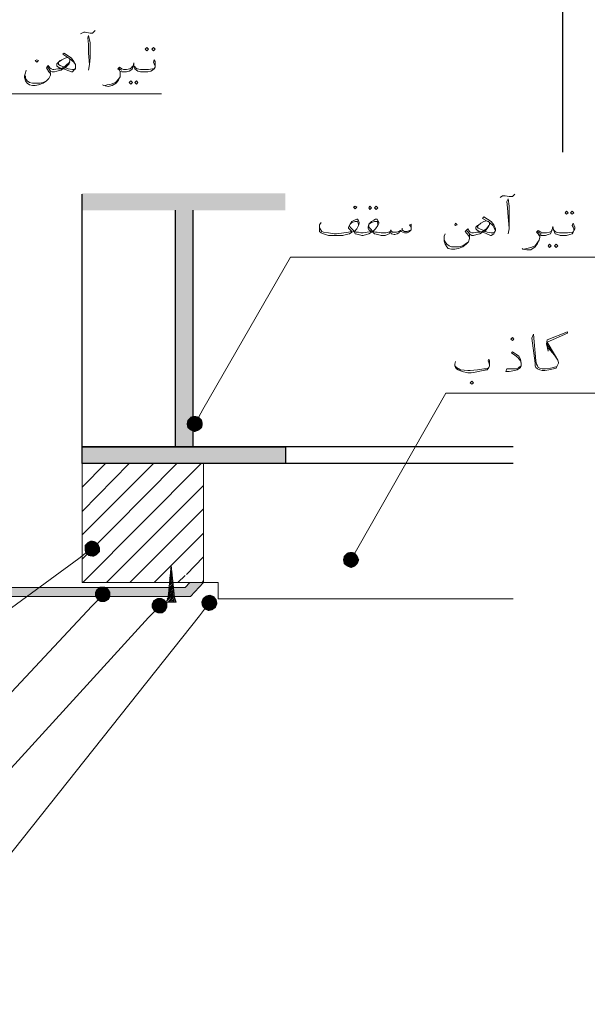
# Model space of a CAD drawing. Header units: metres. Extents: x -18 to 342, y 4 to 63.
# Tile 74 of 173: x 126.57 to 133.31, y 26.3 to 38.02. Entities that reach past the tile are written whole.
import ezdxf

# ---------------------------------------------------------------- set-up
doc = ezdxf.new("R2010")
doc.units = ezdxf.units.M
doc.header["$MEASUREMENT"] = 0
for name, color, linetype in [('PDF4_beam-A', 7, 'Continuous'), ('PDF4_dim', 7, 'Continuous'), ('PDF4_hatch-borshi', 7, 'Continuous'), ('PDF4_kaff', 7, 'Continuous'), ('PDF4_Layer1', 7, 'Continuous'), ('PDF4_textt', 7, 'Continuous'), ('PDF4_wall', 7, 'Continuous')]:
    doc.layers.add(name, color=color, linetype=linetype)

msp = doc.modelspace()

# ---------------------------------------------------------------- linework, layer by layer
at = {"layer": 'PDF4_beam-A', "lineweight": 25}
for points in [[(132.432, 32.733), (127.308, 32.733), (127.308, 35.94)], [(128.415, 35.748), (128.415, 32.935)], [(128.627, 32.935), (128.627, 35.748)], [(132.432, 32.935), (127.308, 32.935), (129.725, 32.935), (129.725, 32.733), (127.308, 32.733), (127.308, 32.935)], [(128.454, 32.935), (128.579, 32.935)]]:
    msp.add_lwpolyline(points, dxfattribs=at)
at = {"layer": 'PDF4_beam-A', "transparency": 33554559}
for points in [[(127.308, 35.748), (129.725, 35.748), (127.308, 35.95)], [(129.725, 35.748), (127.308, 35.95), (129.725, 35.95)], [(128.415, 32.935), (128.627, 32.935), (128.415, 35.748)], [(128.627, 32.935), (128.415, 35.748), (128.627, 35.748)], [(127.308, 32.733), (129.725, 32.733), (127.308, 32.935)], [(129.725, 32.733), (127.308, 32.935), (129.725, 32.935)]]:
    msp.add_solid(points, dxfattribs=at)
at = {"layer": 'PDF4_dim', "lineweight": 20}
for points in [[(128.695, 33.292), (128.743, 33.379)], [(130.553, 31.674), (130.602, 31.76)], [(127.346, 31.664), (127.269, 31.606)], [(127.491, 31.106), (127.423, 31.038)], [(128.165, 30.971), (128.098, 30.903)], [(128.762, 31), (128.704, 30.923)]]:
    msp.add_lwpolyline(points, dxfattribs=at)
at = {"layer": 'PDF4_dim', "transparency": 33554559}
for points in [[(128.646, 33.205), (128.598, 33.292), (128.56, 33.253)], [(128.646, 33.301), (128.646, 33.205), (128.598, 33.292)], [(128.695, 33.292), (128.646, 33.301), (128.646, 33.205)], [(128.646, 33.205), (128.733, 33.253), (128.695, 33.292)], [(128.56, 33.253), (128.55, 33.205), (128.646, 33.205)], [(128.55, 33.205), (128.646, 33.205), (128.56, 33.157)], [(128.646, 33.205), (128.56, 33.157), (128.598, 33.128)], [(128.598, 33.128), (128.646, 33.109), (128.646, 33.205)], [(128.743, 33.205), (128.646, 33.205), (128.733, 33.253)], [(128.646, 33.109), (128.646, 33.205), (128.695, 33.128)], [(128.646, 33.205), (128.695, 33.128), (128.733, 33.157)], [(128.733, 33.157), (128.743, 33.205), (128.646, 33.205)], [(127.375, 31.799), (127.337, 31.76), (127.423, 31.722)], [(127.337, 31.76), (127.423, 31.722), (127.337, 31.712)], [(127.423, 31.722), (127.414, 31.818), (127.375, 31.799)], [(127.462, 31.809), (127.423, 31.722), (127.414, 31.818)], [(127.5, 31.78), (127.462, 31.809), (127.423, 31.722)], [(127.423, 31.722), (127.52, 31.732), (127.5, 31.78)], [(127.423, 31.722), (127.337, 31.712), (127.346, 31.664)], [(127.346, 31.664), (127.385, 31.635), (127.423, 31.722)], [(127.385, 31.635), (127.423, 31.722), (127.443, 31.626)], [(127.52, 31.683), (127.423, 31.722), (127.52, 31.732)], [(127.423, 31.722), (127.443, 31.626), (127.481, 31.645)], [(127.481, 31.645), (127.52, 31.683), (127.423, 31.722)], [(130.419, 31.635), (130.409, 31.587), (130.505, 31.587)], [(130.505, 31.587), (130.457, 31.674), (130.419, 31.635)], [(130.505, 31.683), (130.505, 31.587), (130.457, 31.674)], [(130.553, 31.674), (130.505, 31.683), (130.505, 31.587)], [(130.505, 31.587), (130.582, 31.635), (130.553, 31.674)], [(130.602, 31.587), (130.505, 31.587), (130.582, 31.635)], [(130.409, 31.587), (130.505, 31.587), (130.419, 31.539)], [(130.505, 31.587), (130.419, 31.539), (130.457, 31.51)], [(130.457, 31.51), (130.505, 31.491), (130.505, 31.587)], [(130.505, 31.491), (130.505, 31.587), (130.553, 31.51)], [(130.505, 31.587), (130.553, 31.51), (130.582, 31.539)], [(130.582, 31.539), (130.602, 31.587), (130.505, 31.587)], [(127.481, 31.24), (127.462, 31.202), (127.549, 31.183)], [(127.462, 31.202), (127.549, 31.183), (127.462, 31.154)], [(127.549, 31.183), (127.462, 31.154), (127.491, 31.106)], [(127.549, 31.183), (127.52, 31.269), (127.481, 31.24)], [(127.491, 31.106), (127.529, 31.086), (127.549, 31.183)], [(127.577, 31.269), (127.549, 31.183), (127.52, 31.269)], [(127.529, 31.086), (127.549, 31.183), (127.577, 31.086)], [(127.616, 31.25), (127.577, 31.269), (127.549, 31.183)], [(127.549, 31.183), (127.645, 31.202), (127.616, 31.25)], [(127.645, 31.154), (127.549, 31.183), (127.645, 31.202)], [(127.549, 31.183), (127.577, 31.086), (127.626, 31.115)], [(127.626, 31.115), (127.645, 31.154), (127.549, 31.183)], [(128.829, 31.173), (128.82, 31.077), (128.781, 31.163)], [(128.878, 31.154), (128.829, 31.173), (128.82, 31.077)], [(128.155, 31.106), (128.136, 31.067), (128.232, 31.048)], [(128.136, 31.067), (128.232, 31.048), (128.136, 31.019)], [(128.232, 31.048), (128.203, 31.134), (128.155, 31.106)], [(128.252, 31.134), (128.232, 31.048), (128.203, 31.134)], [(128.29, 31.115), (128.252, 31.134), (128.232, 31.048)], [(128.232, 31.048), (128.319, 31.077), (128.29, 31.115)], [(128.319, 31.019), (128.232, 31.048), (128.319, 31.077)], [(128.743, 31.134), (128.724, 31.086), (128.82, 31.077)], [(128.724, 31.086), (128.82, 31.077), (128.733, 31.038)], [(128.82, 31.077), (128.733, 31.038), (128.762, 31)], [(128.82, 31.077), (128.781, 31.163), (128.743, 31.134)], [(128.762, 31), (128.81, 30.98), (128.82, 31.077)], [(128.81, 30.98), (128.82, 31.077), (128.858, 30.99)], [(128.82, 31.077), (128.907, 31.115), (128.878, 31.154)], [(128.916, 31.067), (128.82, 31.077), (128.907, 31.115)], [(128.82, 31.077), (128.858, 30.99), (128.897, 31.019)], [(128.897, 31.019), (128.916, 31.067), (128.82, 31.077)], [(128.232, 31.048), (128.136, 31.019), (128.165, 30.971)], [(128.165, 30.971), (128.213, 30.951), (128.232, 31.048)], [(128.213, 30.951), (128.232, 31.048), (128.261, 30.951)], [(128.232, 31.048), (128.261, 30.951), (128.3, 30.98)], [(128.3, 30.98), (128.319, 31.019), (128.232, 31.048)]]:
    msp.add_solid(points, dxfattribs=at)
at = {"layer": 'PDF4_hatch-borshi', "lineweight": 18}
for points in [[(127.308, 32.454), (127.587, 32.733)], [(127.308, 32.165), (127.866, 32.733)], [(127.308, 31.886), (128.155, 32.733)], [(127.308, 31.597), (128.435, 32.733)], [(127.317, 31.317), (128.724, 32.733)], [(127.597, 31.317), (128.752, 32.473)], [(127.876, 31.317), (128.752, 32.194)], [(128.165, 31.317), (128.752, 31.905)], [(128.55, 31.414), (128.752, 31.626)], [(128.444, 31.317), (128.531, 31.404)], [(128.733, 31.317), (128.752, 31.346)]]:
    msp.add_lwpolyline(points, dxfattribs=at)
at = {"layer": 'PDF4_kaff', "lineweight": 20}
for points in [[(127.308, 32.733), (128.752, 32.733), (128.752, 31.317), (127.308, 31.317)], [(128.329, 31.144), (128.367, 31.52), (128.406, 31.144)]]:
    msp.add_lwpolyline(points, close=True, dxfattribs=at)
for points in [[(128.348, 31.375), (128.377, 31.404)], [(128.358, 31.481), (128.367, 31.491)], [(128.358, 31.462), (128.367, 31.472)], [(128.358, 31.443), (128.367, 31.452)], [(128.358, 31.423), (128.377, 31.443)], [(128.358, 31.404), (128.377, 31.423)], [(128.367, 31.5), (128.367, 31.51)], [(128.338, 31.279), (128.386, 31.317)], [(128.338, 31.25), (128.386, 31.298)], [(128.348, 31.356), (128.377, 31.385)], [(128.348, 31.337), (128.377, 31.366)], [(128.348, 31.317), (128.377, 31.356)], [(128.348, 31.298), (128.386, 31.337)], [(128.589, 31.317), (128.531, 31.26)], [(128.752, 31.317), (128.598, 31.154)], [(128.309, 31.096), (128.358, 31.144), (128.396, 31.183)], [(128.319, 31.125), (128.338, 31.144), (128.396, 31.202)], [(128.329, 31.173), (128.396, 31.231)], [(128.329, 31.154), (128.396, 31.212)], [(128.338, 31.231), (128.386, 31.279)], [(128.338, 31.212), (128.386, 31.269)], [(128.338, 31.192), (128.386, 31.25)], [(128.329, 31.144), (128.309, 31.086)], [(128.358, 31.086), (128.309, 31.086), (128.415, 31.086), (128.406, 31.086), (128.415, 31.106)], [(128.319, 31.086), (128.329, 31.086), (128.377, 31.144), (128.396, 31.163)], [(128.338, 31.086), (128.348, 31.086), (128.396, 31.144)], [(128.358, 31.086), (128.358, 31.086)], [(128.358, 31.086), (128.358, 31.086)], [(128.367, 31.086), (128.406, 31.134)], [(128.406, 31.144), (128.425, 31.086), (128.377, 31.086)], [(128.377, 31.086), (128.377, 31.086)], [(128.377, 31.086), (128.377, 31.086)], [(128.396, 31.086), (128.386, 31.086), (128.406, 31.115)]]:
    msp.add_lwpolyline(points, dxfattribs=at)
at = {"layer": 'PDF4_Layer1', "lineweight": 18}
for points in [[(132.432, 31.125), (128.926, 31.125), (128.926, 31.317), (127.308, 31.317), (127.308, 32.733)], [(128.531, 31.26), (125.256, 31.26)], [(125.208, 31.154), (128.598, 31.154)]]:
    msp.add_lwpolyline(points, dxfattribs=at)
at = {"layer": 'PDF4_Layer1', "transparency": 33554559}
for points in [[(128.531, 31.26), (128.695, 31.26), (128.589, 31.317)], [(128.695, 31.26), (128.589, 31.317), (128.752, 31.317)], [(125.208, 31.154), (128.598, 31.154), (125.102, 31.26)], [(128.598, 31.154), (125.102, 31.26), (128.695, 31.26)]]:
    msp.add_solid(points, dxfattribs=at)
at = {"layer": 'PDF4_textt', "lineweight": 20}
for points in [[(127.288, 37.847), (127.327, 37.867), (127.346, 37.867), (127.404, 37.857), (127.433, 37.857), (127.462, 37.886)], [(127.385, 37.414), (127.394, 37.481), (127.404, 37.568), (127.404, 37.741), (127.385, 37.828), (127.375, 37.799), (127.385, 37.722), (127.385, 37.616), (127.394, 37.481)], [(127.231, 37.462), (127.231, 37.481), (127.211, 37.51), (127.163, 37.549), (127.077, 37.607), (127.096, 37.616), (127.183, 37.558), (127.211, 37.52), (127.231, 37.481), (127.231, 37.453), (127.231, 37.433), (127.211, 37.414), (127.192, 37.395), (127.183, 37.395), (127.086, 37.433), (127.038, 37.443), (127.009, 37.462), (127.009, 37.481), (127.009, 37.491), (127.028, 37.51), (127.048, 37.53), (127.067, 37.539), (127.105, 37.558), (127.134, 37.568), (127.154, 37.558), (127.163, 37.539), (127.163, 37.53), (127.154, 37.491), (127.105, 37.443), (127.077, 37.433), (127.057, 37.414), (127.009, 37.404), (126.98, 37.395), (126.961, 37.395), (126.951, 37.395), (126.932, 37.404), (126.923, 37.414), (126.894, 37.462)], [(127.163, 37.51), (127.125, 37.481), (127.105, 37.462), (127.077, 37.443), (127.057, 37.433), (127.019, 37.433), (126.971, 37.424), (126.961, 37.424), (126.942, 37.433), (126.923, 37.443), (126.903, 37.472), (126.884, 37.443), (126.913, 37.395), (126.932, 37.375)], [(127.231, 37.433), (127.221, 37.433), (127.202, 37.424), (127.192, 37.424), (127.144, 37.433), (127.096, 37.453), (127.048, 37.472), (127.028, 37.481), (127.028, 37.491), (127.028, 37.51), (127.067, 37.539), (127.105, 37.558)], [(128.175, 37.453), (128.175, 37.472), (128.165, 37.491), (128.155, 37.51), (128.165, 37.539), (128.175, 37.52), (128.175, 37.491), (128.175, 37.481), (128.175, 37.453), (128.165, 37.433), (128.146, 37.414), (128.126, 37.404), (128.088, 37.395), (128.04, 37.395), (128.001, 37.395), (127.972, 37.404), (127.953, 37.414), (127.934, 37.433), (127.924, 37.462), (127.924, 37.501), (127.915, 37.462), (127.905, 37.433), (127.886, 37.414), (127.866, 37.404), (127.837, 37.395), (127.799, 37.395), (127.78, 37.395), (127.76, 37.404), (127.76, 37.375), (127.76, 37.337), (127.741, 37.298), (127.712, 37.26), (127.664, 37.231), (127.616, 37.221), (127.568, 37.231), (127.549, 37.241)], [(126.923, 37.414), (126.932, 37.375), (126.932, 37.356), (126.913, 37.318), (126.884, 37.289), (126.845, 37.26), (126.788, 37.241), (126.749, 37.231), (126.72, 37.231), (126.682, 37.241), (126.653, 37.26), (126.634, 37.289), (126.624, 37.327), (126.624, 37.347), (126.634, 37.385), (126.643, 37.414)], [(127.905, 37.462), (127.895, 37.443), (127.876, 37.433), (127.837, 37.424), (127.799, 37.424), (127.78, 37.433), (127.751, 37.453), (127.732, 37.433), (127.751, 37.414), (127.76, 37.395), (127.76, 37.385)], [(127.78, 37.414), (127.76, 37.424), (127.741, 37.443)], [(127.934, 37.462), (127.943, 37.443), (127.963, 37.433), (128.001, 37.424), (128.04, 37.424), (128.098, 37.424), (128.146, 37.433), (128.165, 37.433)], [(126.634, 37.347), (126.634, 37.318), (126.653, 37.289), (126.682, 37.27), (126.72, 37.26), (126.74, 37.26), (126.807, 37.26), (126.845, 37.27), (126.884, 37.289), (126.913, 37.318)], [(127.577, 37.231), (127.606, 37.241), (127.654, 37.25), (127.703, 37.27), (127.741, 37.308), (127.76, 37.337)], [(132.277, 35.902), (132.306, 35.921), (132.335, 35.921), (132.383, 35.912), (132.393, 35.912), (132.422, 35.912), (132.451, 35.94)], [(132.374, 35.468), (132.383, 35.526), (132.383, 35.623), (132.383, 35.796), (132.374, 35.883), (132.355, 35.854), (132.364, 35.777), (132.374, 35.671), (132.383, 35.536)], [(130.13, 35.546), (130.139, 35.526), (130.159, 35.497), (130.178, 35.488), (130.236, 35.478), (130.303, 35.468), (130.332, 35.468), (130.419, 35.478), (130.476, 35.488), (130.515, 35.497), (130.496, 35.517), (130.476, 35.536), (130.476, 35.546), (130.496, 35.584), (130.515, 35.613), (130.544, 35.632), (130.573, 35.642), (130.582, 35.642), (130.592, 35.623), (130.602, 35.603), (130.602, 35.594), (130.592, 35.565), (130.573, 35.526), (130.544, 35.497), (130.563, 35.488), (130.592, 35.488), (130.621, 35.478), (130.64, 35.478), (130.65, 35.478), (130.698, 35.488), (130.746, 35.497), (130.717, 35.517), (130.708, 35.536), (130.708, 35.546), (130.717, 35.584), (130.746, 35.613), (130.775, 35.632), (130.794, 35.642), (130.814, 35.642), (130.823, 35.623), (130.833, 35.603), (130.833, 35.594), (130.823, 35.565), (130.794, 35.526), (130.765, 35.497), (130.794, 35.488), (130.814, 35.488), (130.862, 35.478), (130.871, 35.478), (130.919, 35.478), (130.948, 35.488), (130.968, 35.497), (130.977, 35.507), (130.997, 35.488), (131.016, 35.488), (131.045, 35.488), (131.074, 35.497), (131.093, 35.507), (131.112, 35.517), (131.122, 35.507), (131.141, 35.497), (131.17, 35.497), (131.199, 35.507), (131.218, 35.517)], [(132.22, 35.517), (132.21, 35.526), (132.191, 35.565), (132.152, 35.603), (132.066, 35.651), (132.085, 35.671), (132.172, 35.613), (132.2, 35.574), (132.22, 35.526), (132.22, 35.507), (132.21, 35.488), (132.2, 35.468), (132.172, 35.449), (132.162, 35.449), (132.075, 35.488), (132.027, 35.497), (131.998, 35.517), (131.989, 35.526), (131.989, 35.546), (132.008, 35.565), (132.037, 35.584), (132.046, 35.594), (132.085, 35.613), (132.114, 35.623), (132.143, 35.613), (132.152, 35.594), (132.152, 35.574), (132.133, 35.546), (132.094, 35.497), (132.066, 35.488), (132.037, 35.468), (131.998, 35.459), (131.96, 35.449), (131.95, 35.449), (131.94, 35.449), (131.921, 35.459), (131.911, 35.468), (131.873, 35.517)], [(131.218, 35.546), (131.199, 35.574), (131.218, 35.584), (131.218, 35.555), (131.218, 35.546), (131.218, 35.517), (131.199, 35.497), (131.189, 35.488), (131.17, 35.478), (131.141, 35.478), (131.122, 35.488), (131.102, 35.497), (131.093, 35.507), (131.074, 35.478), (131.054, 35.468), (131.025, 35.459), (131.016, 35.459), (130.987, 35.468), (130.977, 35.478), (130.968, 35.497), (130.958, 35.468), (130.939, 35.459), (130.91, 35.449), (130.871, 35.449), (130.862, 35.449), (130.823, 35.459), (130.785, 35.468), (130.765, 35.488), (130.765, 35.497), (130.746, 35.488), (130.717, 35.468), (130.688, 35.459), (130.65, 35.449), (130.64, 35.449), (130.631, 35.449), (130.592, 35.459), (130.553, 35.468), (130.544, 35.488), (130.534, 35.497), (130.515, 35.488), (130.486, 35.468), (130.448, 35.459), (130.409, 35.449), (130.332, 35.449), (130.303, 35.449), (130.236, 35.449), (130.178, 35.468), (130.149, 35.478), (130.13, 35.497), (130.13, 35.526), (130.13, 35.536), (130.13, 35.574), (130.149, 35.603)], [(130.486, 35.565), (130.496, 35.546), (130.515, 35.526), (130.544, 35.497)], [(130.592, 35.565), (130.592, 35.584), (130.582, 35.613), (130.573, 35.613), (130.553, 35.613), (130.515, 35.603), (130.496, 35.584)], [(130.823, 35.565), (130.823, 35.584), (130.814, 35.613), (130.794, 35.613), (130.785, 35.613), (130.746, 35.603), (130.717, 35.584)], [(130.717, 35.565), (130.717, 35.546), (130.736, 35.526), (130.765, 35.497)], [(130.977, 35.517), (130.977, 35.507)], [(131.112, 35.536), (131.112, 35.517)], [(132.143, 35.565), (132.114, 35.526), (132.094, 35.517), (132.066, 35.497), (132.037, 35.488), (131.998, 35.488), (131.96, 35.478), (131.95, 35.478), (131.94, 35.478), (131.921, 35.488), (131.911, 35.497), (131.892, 35.526), (131.863, 35.497), (131.902, 35.449), (131.911, 35.43)], [(132.21, 35.488), (132.191, 35.478), (132.172, 35.478), (132.123, 35.488), (132.085, 35.507), (132.037, 35.526), (132.017, 35.536), (132.008, 35.546), (132.017, 35.565), (132.046, 35.594), (132.085, 35.613)], [(133.154, 35.507), (133.154, 35.526), (133.144, 35.546), (133.135, 35.565), (133.144, 35.594), (133.154, 35.574), (133.164, 35.546), (133.164, 35.526), (133.154, 35.507), (133.144, 35.488), (133.135, 35.468), (133.106, 35.459), (133.067, 35.449), (133.019, 35.449), (132.99, 35.449), (132.961, 35.459), (132.932, 35.468), (132.923, 35.488), (132.913, 35.517), (132.903, 35.555), (132.894, 35.517), (132.884, 35.488), (132.875, 35.468), (132.846, 35.459), (132.817, 35.449), (132.788, 35.449), (132.769, 35.449), (132.749, 35.459), (132.749, 35.43), (132.74, 35.391), (132.72, 35.353), (132.692, 35.314), (132.643, 35.276), (132.595, 35.276), (132.547, 35.286), (132.537, 35.295)], [(132.894, 35.517), (132.884, 35.497), (132.865, 35.488), (132.826, 35.478), (132.788, 35.478), (132.778, 35.478), (132.759, 35.488), (132.73, 35.507), (132.711, 35.488), (132.73, 35.468), (132.74, 35.449), (132.749, 35.44)], [(132.913, 35.517), (132.932, 35.497), (132.942, 35.488), (132.981, 35.478), (133.019, 35.478), (133.077, 35.478), (133.135, 35.488), (133.144, 35.488)], [(131.911, 35.468), (131.911, 35.43), (131.911, 35.411), (131.902, 35.372), (131.873, 35.343), (131.834, 35.314), (131.777, 35.295), (131.738, 35.286), (131.7, 35.286), (131.661, 35.295), (131.642, 35.314), (131.623, 35.343), (131.613, 35.382), (131.613, 35.401), (131.613, 35.44), (131.623, 35.468)], [(131.613, 35.401), (131.623, 35.372), (131.642, 35.343), (131.671, 35.324), (131.7, 35.314), (131.728, 35.314), (131.786, 35.314), (131.834, 35.324), (131.863, 35.343), (131.902, 35.372)], [(132.557, 35.286), (132.595, 35.295), (132.643, 35.305), (132.692, 35.324), (132.72, 35.363), (132.74, 35.391)], [(132.769, 35.468), (132.74, 35.478), (132.72, 35.497)], [(132.952, 33.889), (132.913, 33.879), (132.875, 33.87), (132.817, 33.86), (132.778, 33.86), (132.749, 33.87), (132.73, 33.879), (132.72, 33.899), (132.711, 33.918), (132.701, 33.956), (132.672, 34.274), (132.653, 34.226), (132.692, 33.928), (132.692, 33.899), (132.701, 33.879), (132.72, 33.86), (132.749, 33.85), (132.778, 33.841), (132.807, 33.841), (132.855, 33.85), (132.913, 33.86), (132.942, 33.87), (132.952, 33.889), (132.971, 33.928), (132.971, 33.937), (132.961, 33.966), (132.923, 34.033), (132.836, 34.178), (133.077, 34.284), (133.077, 34.303), (132.836, 34.207), (132.826, 34.159), (132.846, 34.072), (132.836, 34.178)], [(132.846, 34.139), (132.894, 34.072)], [(132.846, 34.111), (132.923, 34.024), (132.961, 33.966)], [(132.528, 33.928), (132.518, 33.956), (132.489, 33.995), (132.451, 34.024), (132.412, 34.053), (132.422, 34.062), (132.47, 34.033), (132.499, 34.014), (132.518, 33.976), (132.528, 33.928), (132.528, 33.908), (132.528, 33.899), (132.518, 33.879), (132.48, 33.85), (132.451, 33.841), (132.383, 33.831), (132.345, 33.831), (132.355, 33.86), (132.422, 33.86), (132.47, 33.86), (132.499, 33.879), (132.528, 33.899)], [(132.152, 33.899), (132.152, 33.908), (132.143, 33.937), (132.133, 33.956), (132.143, 33.976), (132.152, 33.956), (132.152, 33.928), (132.152, 33.918), (132.152, 33.899), (132.143, 33.879), (132.123, 33.85), (132.075, 33.841), (131.979, 33.822), (131.931, 33.812), (131.892, 33.812), (131.825, 33.831), (131.777, 33.85), (131.757, 33.86), (131.748, 33.879), (131.738, 33.899), (131.738, 33.918), (131.748, 33.947)], [(131.738, 33.899), (131.757, 33.879), (131.806, 33.85), (131.892, 33.841), (131.921, 33.841), (132.008, 33.85), (132.085, 33.86), (132.114, 33.86), (132.143, 33.879)]]:
    msp.add_lwpolyline(points, dxfattribs=at)
for points in [[(128.078, 37.684), (128.098, 37.664), (128.078, 37.645), (128.059, 37.664)], [(128.155, 37.684), (128.175, 37.664), (128.155, 37.645), (128.136, 37.664)], [(126.768, 37.539), (126.788, 37.53), (126.768, 37.51), (126.749, 37.53)], [(127.886, 37.289), (127.905, 37.27), (127.886, 37.25), (127.866, 37.27)], [(127.953, 37.289), (127.972, 37.27), (127.953, 37.25), (127.934, 37.27)], [(130.553, 35.767), (130.573, 35.786), (130.553, 35.796), (130.534, 35.786)], [(130.727, 35.796), (130.746, 35.777), (130.727, 35.757), (130.717, 35.777)], [(130.804, 35.796), (130.823, 35.777), (130.804, 35.757), (130.785, 35.777)], [(133.067, 35.738), (133.086, 35.719), (133.067, 35.7), (133.048, 35.719)], [(133.135, 35.738), (133.154, 35.719), (133.135, 35.7), (133.115, 35.719)], [(131.748, 35.594), (131.767, 35.574), (131.748, 35.565), (131.738, 35.574)], [(132.865, 35.343), (132.884, 35.324), (132.865, 35.305), (132.846, 35.324)], [(132.942, 35.343), (132.961, 35.324), (132.942, 35.305), (132.923, 35.324)], [(132.422, 34.197), (132.441, 34.216), (132.422, 34.236), (132.403, 34.216)], [(131.94, 33.677), (131.96, 33.696), (131.94, 33.716), (131.921, 33.696)]]:
    msp.add_lwpolyline(points, close=True, dxfattribs=at)
at = {"layer": 'PDF4_wall', "lineweight": 25}
msp.add_lwpolyline([(132.74, 45.418), (132.74, 40.891), (134.184, 40.246), (131.979, 40.246), (133.019, 39.889), (133.019, 36.441)], dxfattribs=at)
at = {"layer": 'PDF4_wall', "lineweight": 20}
for points in [[(124.129, 35.825), (124.9, 37.135), (128.252, 37.135)], [(128.743, 33.379), (129.783, 35.189), (133.635, 35.189)], [(130.602, 31.76), (131.632, 33.571), (134.377, 33.571)], [(127.269, 31.606), (124.717, 29.738), (122.271, 29.738)], [(127.423, 31.038), (125.227, 28.688), (116.627, 28.698)], [(128.704, 30.923), (125.035, 26.3), (118.823, 26.3)], [(128.098, 30.903), (125.035, 27.542), (118.823, 27.542)]]:
    msp.add_lwpolyline(points, dxfattribs=at)

doc.saveas('drawing.dxf')
